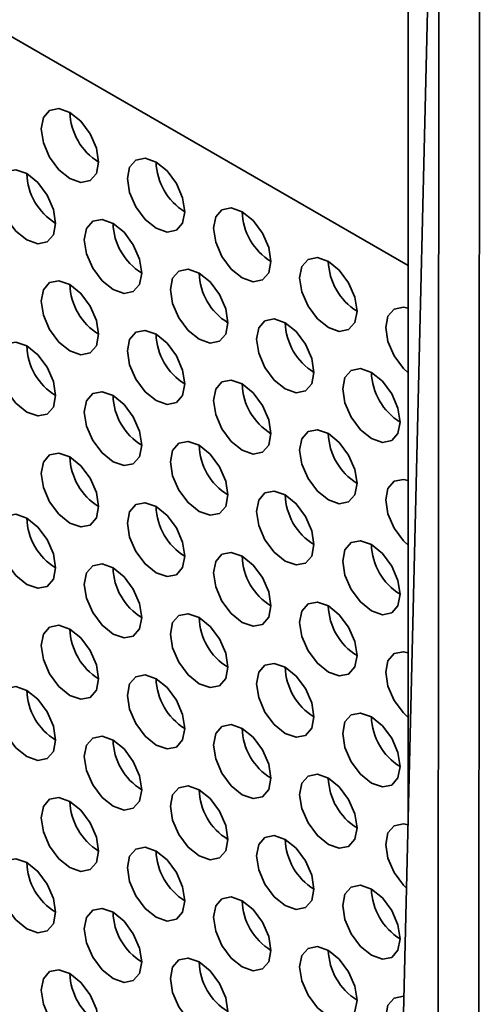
# Model space of a CAD drawing. Header units: millimetres. Extents: x 2 to 1120, y -2 to 861.
# Tile 149 of 226: x 783.34 to 787.13, y 634.55 to 642.64. Entities that reach past the tile are written whole.
import ezdxf

# ---------------------------------------------------------------- set-up
doc = ezdxf.new("R2010")
doc.units = ezdxf.units.MM

msp = doc.modelspace()

# ---------------------------------------------------------------- linework, layer by layer
at = {"color": 7, "linetype": 'Continuous', "lineweight": 35}
for p, q in [((786.5261, 636.0594), (786.5261, 670.6246)), ((786.7921, 669.5391), (786.7582, 610.341)), ((787.092, 609.8757), (787.1259, 669.0895)), ((786.5261, 640.6189), (749.1006, 662.2241)), ((786.2559, 624.7683), (786.779, 646.6287))]:
    msp.add_line(p, q, dxfattribs=at)
at = {"color": 7, "linetype": 'Continuous', "lineweight": 35, "flags": 128}
for points in [[(783.9845, 641.4681), (783.9666, 641.5826), (783.9155, 641.7004), (783.839, 641.8036), (783.7488, 641.8764), (783.6586, 641.9077), (783.5822, 641.8928), (783.5311, 641.834), (783.5131, 641.7402), (783.5311, 641.6257), (783.5822, 641.5079), (783.6586, 641.4048), (783.7488, 641.332), (783.839, 641.3006), (783.9155, 641.3155), (783.9666, 641.3743), (783.9845, 641.4681)], [(784.6916, 641.0599), (784.6737, 641.1744), (784.6226, 641.2922), (784.5461, 641.3954), (784.4559, 641.4681), (784.3657, 641.4995), (784.2893, 641.4846), (784.2382, 641.4258), (784.2202, 641.332), (784.2382, 641.2175), (784.2893, 641.0997), (784.3657, 640.9966), (784.4559, 640.9238), (784.5461, 640.8924), (784.6226, 640.9073), (784.6737, 640.9661), (784.6916, 641.0599)], [(783.631, 640.9645), (783.613, 641.0791), (783.5619, 641.1968), (783.4855, 641.3), (783.3953, 641.3728), (783.3051, 641.4041), (783.2286, 641.3893), (783.1775, 641.3305), (783.1596, 641.2367), (783.1775, 641.1222), (783.2286, 641.0044), (783.3051, 640.9012), (783.3953, 640.8284), (783.4855, 640.7971), (783.5619, 640.8119), (783.613, 640.8707), (783.631, 640.9645)], [(785.3987, 640.6517), (785.3808, 640.7662), (785.3297, 640.884), (785.2532, 640.9872), (785.163, 641.0599), (785.0728, 641.0913), (784.9964, 641.0764), (784.9453, 641.0176), (784.9273, 640.9238), (784.9453, 640.8093), (784.9964, 640.6915), (785.0728, 640.5884), (785.163, 640.5156), (785.2532, 640.4842), (785.3297, 640.4991), (785.3808, 640.5579), (785.3987, 640.6517)], [(784.3381, 640.5563), (784.3201, 640.6708), (784.269, 640.7886), (784.1926, 640.8918), (784.1024, 640.9646), (784.0122, 640.9959), (783.9357, 640.9811), (783.8846, 640.9223), (783.8667, 640.8285), (783.8846, 640.714), (783.9357, 640.5962), (784.0122, 640.493), (784.1024, 640.4202), (784.1926, 640.3889), (784.269, 640.4037), (784.3201, 640.4625), (784.3381, 640.5563)], [(786.1059, 640.2435), (786.0879, 640.358), (786.0368, 640.4758), (785.9603, 640.5789), (785.8702, 640.6517), (785.78, 640.6831), (785.7035, 640.6682), (785.6524, 640.6094), (785.6344, 640.5156), (785.6524, 640.4011), (785.7035, 640.2833), (785.78, 640.1802), (785.8702, 640.1074), (785.9603, 640.076), (786.0368, 640.0909), (786.0879, 640.1497), (786.1059, 640.2435)], [(785.0452, 640.1481), (785.0273, 640.2626), (784.9762, 640.3804), (784.8997, 640.4836), (784.8095, 640.5564), (784.7193, 640.5877), (784.6428, 640.5729), (784.5917, 640.5141), (784.5738, 640.4203), (784.5917, 640.3057), (784.6428, 640.1879), (784.7193, 640.0848), (784.8095, 640.012), (784.8997, 639.9807), (784.9762, 639.9955), (785.0273, 640.0543), (785.0452, 640.1481)], [(783.9845, 640.0528), (783.9666, 640.1673), (783.9155, 640.2851), (783.839, 640.3882), (783.7488, 640.461), (783.6586, 640.4924), (783.5822, 640.4775), (783.5311, 640.4187), (783.5131, 640.3249), (783.5311, 640.2104), (783.5822, 640.0926), (783.6586, 639.9894), (783.7488, 639.9167), (783.839, 639.8853), (783.9155, 639.9002), (783.9666, 639.959), (783.9845, 640.0528)], [(786.5261, 640.2666), (786.4871, 640.2749), (786.4106, 640.26), (786.3595, 640.2012), (786.3416, 640.1074), (786.3595, 639.9929), (786.4106, 639.8751), (786.4871, 639.772), (786.5261, 639.7352)], [(785.7523, 639.7399), (785.7344, 639.8544), (785.6833, 639.9722), (785.6068, 640.0754), (785.5166, 640.1482), (785.4264, 640.1795), (785.3499, 640.1647), (785.2988, 640.1059), (785.2809, 640.0121), (785.2988, 639.8975), (785.3499, 639.7797), (785.4264, 639.6766), (785.5166, 639.6038), (785.6068, 639.5725), (785.6833, 639.5873), (785.7344, 639.6461), (785.7523, 639.7399)], [(784.6916, 639.6446), (784.6737, 639.7591), (784.6226, 639.8769), (784.5461, 639.98), (784.4559, 640.0528), (784.3657, 640.0842), (784.2893, 640.0693), (784.2382, 640.0105), (784.2202, 639.9167), (784.2382, 639.8022), (784.2893, 639.6844), (784.3657, 639.5812), (784.4559, 639.5084), (784.5461, 639.4771), (784.6226, 639.492), (784.6737, 639.5508), (784.6916, 639.6446)], [(783.631, 639.5492), (783.613, 639.6637), (783.5619, 639.7815), (783.4855, 639.8847), (783.3953, 639.9574), (783.3051, 639.9888), (783.2286, 639.9739), (783.1775, 639.9151), (783.1596, 639.8213), (783.1775, 639.7068), (783.2286, 639.589), (783.3051, 639.4859), (783.3953, 639.4131), (783.4855, 639.3817), (783.5619, 639.3966), (783.613, 639.4554), (783.631, 639.5492)], [(786.4594, 639.3317), (786.4415, 639.4462), (786.3904, 639.564), (786.3139, 639.6672), (786.2237, 639.74), (786.1335, 639.7713), (786.057, 639.7565), (786.0059, 639.6977), (785.988, 639.6039), (786.0059, 639.4893), (786.057, 639.3715), (786.1335, 639.2684), (786.2237, 639.1956), (786.3139, 639.1643), (786.3904, 639.1791), (786.4415, 639.2379), (786.4594, 639.3317)], [(785.3987, 639.2364), (785.3808, 639.3509), (785.3297, 639.4687), (785.2532, 639.5718), (785.163, 639.6446), (785.0728, 639.676), (784.9964, 639.6611), (784.9453, 639.6023), (784.9273, 639.5085), (784.9453, 639.394), (784.9964, 639.2762), (785.0728, 639.173), (785.163, 639.1002), (785.2532, 639.0689), (785.3297, 639.0838), (785.3808, 639.1426), (785.3987, 639.2364)], [(784.3381, 639.141), (784.3201, 639.2555), (784.269, 639.3733), (784.1926, 639.4765), (784.1024, 639.5492), (784.0122, 639.5806), (783.9357, 639.5657), (783.8846, 639.5069), (783.8667, 639.4131), (783.8846, 639.2986), (783.9357, 639.1808), (784.0122, 639.0777), (784.1024, 639.0049), (784.1926, 638.9735), (784.269, 638.9884), (784.3201, 639.0472), (784.3381, 639.141)], [(786.1059, 638.8282), (786.0879, 638.9427), (786.0368, 639.0605), (785.9603, 639.1636), (785.8702, 639.2364), (785.78, 639.2678), (785.7035, 639.2529), (785.6524, 639.1941), (785.6344, 639.1003), (785.6524, 638.9858), (785.7035, 638.868), (785.78, 638.7648), (785.8702, 638.692), (785.9603, 638.6607), (786.0368, 638.6755), (786.0879, 638.7344), (786.1059, 638.8282)], [(785.0452, 638.7328), (785.0273, 638.8473), (784.9762, 638.9651), (784.8997, 639.0682), (784.8095, 639.141), (784.7193, 639.1724), (784.6428, 639.1575), (784.5917, 639.0987), (784.5738, 639.0049), (784.5917, 638.8904), (784.6428, 638.7726), (784.7193, 638.6695), (784.8095, 638.5967), (784.8997, 638.5653), (784.9762, 638.5802), (785.0273, 638.639), (785.0452, 638.7328)], [(783.9845, 638.6374), (783.9666, 638.7519), (783.9155, 638.8697), (783.839, 638.9729), (783.7488, 639.0457), (783.6586, 639.077), (783.5822, 639.0622), (783.5311, 639.0034), (783.5131, 638.9096), (783.5311, 638.795), (783.5822, 638.6772), (783.6586, 638.5741), (783.7488, 638.5013), (783.839, 638.47), (783.9155, 638.4848), (783.9666, 638.5436), (783.9845, 638.6374)], [(786.5261, 638.8512), (786.4871, 638.8595), (786.4106, 638.8447), (786.3595, 638.7859), (786.3416, 638.6921), (786.3595, 638.5776), (786.4106, 638.4598), (786.4871, 638.3566), (786.5261, 638.3198)], [(785.7523, 638.3246), (785.7344, 638.4391), (785.6833, 638.5569), (785.6068, 638.66), (785.5166, 638.7328), (785.4264, 638.7642), (785.3499, 638.7493), (785.2988, 638.6905), (785.2809, 638.5967), (785.2988, 638.4822), (785.3499, 638.3644), (785.4264, 638.2613), (785.5166, 638.1885), (785.6068, 638.1571), (785.6833, 638.172), (785.7344, 638.2308), (785.7523, 638.3246)], [(784.6916, 638.2292), (784.6737, 638.3437), (784.6226, 638.4615), (784.5461, 638.5647), (784.4559, 638.6375), (784.3657, 638.6688), (784.2893, 638.654), (784.2382, 638.5952), (784.2202, 638.5014), (784.2382, 638.3868), (784.2893, 638.269), (784.3657, 638.1659), (784.4559, 638.0931), (784.5461, 638.0618), (784.6226, 638.0766), (784.6737, 638.1354), (784.6916, 638.2292)], [(783.631, 638.1339), (783.613, 638.2484), (783.5619, 638.3662), (783.4855, 638.4693), (783.3953, 638.5421), (783.3051, 638.5735), (783.2286, 638.5586), (783.1775, 638.4998), (783.1596, 638.406), (783.1775, 638.2915), (783.2286, 638.1737), (783.3051, 638.0705), (783.3953, 637.9977), (783.4855, 637.9664), (783.5619, 637.9813), (783.613, 638.0401), (783.631, 638.1339)], [(786.4594, 637.9164), (786.4415, 638.0309), (786.3904, 638.1487), (786.3139, 638.2518), (786.2237, 638.3246), (786.1335, 638.356), (786.057, 638.3411), (786.0059, 638.2823), (785.988, 638.1885), (786.0059, 638.074), (786.057, 637.9562), (786.1335, 637.8531), (786.2237, 637.7803), (786.3139, 637.7489), (786.3904, 637.7638), (786.4415, 637.8226), (786.4594, 637.9164)], [(785.3987, 637.821), (785.3808, 637.9355), (785.3297, 638.0533), (785.2532, 638.1565), (785.163, 638.2293), (785.0728, 638.2606), (784.9964, 638.2458), (784.9453, 638.187), (784.9273, 638.0932), (784.9453, 637.9786), (784.9964, 637.8608), (785.0728, 637.7577), (785.163, 637.6849), (785.2532, 637.6536), (785.3297, 637.6684), (785.3808, 637.7272), (785.3987, 637.821)], [(784.3381, 637.7257), (784.3201, 637.8402), (784.269, 637.958), (784.1926, 638.0611), (784.1024, 638.1339), (784.0122, 638.1653), (783.9357, 638.1504), (783.8846, 638.0916), (783.8667, 637.9978), (783.8846, 637.8833), (783.9357, 637.7655), (784.0122, 637.6623), (784.1024, 637.5895), (784.1926, 637.5582), (784.269, 637.573), (784.3201, 637.6319), (784.3381, 637.7257)], [(786.1059, 637.4128), (786.0879, 637.5273), (786.0368, 637.6451), (785.9603, 637.7483), (785.8702, 637.8211), (785.78, 637.8524), (785.7035, 637.8376), (785.6524, 637.7788), (785.6344, 637.685), (785.6524, 637.5704), (785.7035, 637.4526), (785.78, 637.3495), (785.8702, 637.2767), (785.9603, 637.2454), (786.0368, 637.2602), (786.0879, 637.319), (786.1059, 637.4128)], [(785.0452, 637.3175), (785.0273, 637.432), (784.9762, 637.5498), (784.8997, 637.6529), (784.8095, 637.7257), (784.7193, 637.7571), (784.6428, 637.7422), (784.5917, 637.6834), (784.5738, 637.5896), (784.5917, 637.4751), (784.6428, 637.3573), (784.7193, 637.2541), (784.8095, 637.1813), (784.8997, 637.15), (784.9762, 637.1648), (785.0273, 637.2237), (785.0452, 637.3175)], [(783.9845, 637.2221), (783.9666, 637.3366), (783.9155, 637.4544), (783.839, 637.5575), (783.7488, 637.6303), (783.6586, 637.6617), (783.5822, 637.6468), (783.5311, 637.588), (783.5131, 637.4942), (783.5311, 637.3797), (783.5822, 637.2619), (783.6586, 637.1588), (783.7488, 637.086), (783.839, 637.0546), (783.9155, 637.0695), (783.9666, 637.1283), (783.9845, 637.2221)], [(786.5261, 637.4359), (786.4871, 637.4442), (786.4106, 637.4294), (786.3595, 637.3705), (786.3416, 637.2767), (786.3595, 637.1622), (786.4106, 637.0444), (786.4871, 636.9413), (786.5261, 636.9045)], [(785.7523, 636.9092), (785.7344, 637.0238), (785.6833, 637.1416), (785.6068, 637.2447), (785.5166, 637.3175), (785.4264, 637.3488), (785.3499, 637.334), (785.2988, 637.2752), (785.2809, 637.1814), (785.2988, 637.0669), (785.3499, 636.9491), (785.4264, 636.8459), (785.5166, 636.7731), (785.6068, 636.7418), (785.6833, 636.7566), (785.7344, 636.8154), (785.7523, 636.9092)], [(784.6916, 636.8139), (784.6737, 636.9284), (784.6226, 637.0462), (784.5461, 637.1493), (784.4559, 637.2221), (784.3657, 637.2535), (784.2893, 637.2386), (784.2382, 637.1798), (784.2202, 637.086), (784.2382, 636.9715), (784.2893, 636.8537), (784.3657, 636.7506), (784.4559, 636.6778), (784.5461, 636.6464), (784.6226, 636.6613), (784.6737, 636.7201), (784.6916, 636.8139)], [(783.631, 636.7185), (783.613, 636.833), (783.5619, 636.9508), (783.4855, 637.054), (783.3953, 637.1268), (783.3051, 637.1581), (783.2286, 637.1433), (783.1775, 637.0845), (783.1596, 636.9907), (783.1775, 636.8761), (783.2286, 636.7583), (783.3051, 636.6552), (783.3953, 636.5824), (783.4855, 636.5511), (783.5619, 636.5659), (783.613, 636.6247), (783.631, 636.7185)], [(786.4594, 636.501), (786.4415, 636.6156), (786.3904, 636.7334), (786.3139, 636.8365), (786.2237, 636.9093), (786.1335, 636.9406), (786.057, 636.9258), (786.0059, 636.867), (785.988, 636.7732), (786.0059, 636.6587), (786.057, 636.5409), (786.1335, 636.4377), (786.2237, 636.3649), (786.3139, 636.3336), (786.3904, 636.3484), (786.4415, 636.4072), (786.4594, 636.501)], [(785.3987, 636.4057), (785.3808, 636.5202), (785.3297, 636.638), (785.2532, 636.7411), (785.163, 636.8139), (785.0728, 636.8453), (784.9964, 636.8304), (784.9453, 636.7716), (784.9273, 636.6778), (784.9453, 636.5633), (784.9964, 636.4455), (785.0728, 636.3424), (785.163, 636.2696), (785.2532, 636.2382), (785.3297, 636.2531), (785.3808, 636.3119), (785.3987, 636.4057)], [(784.3381, 636.3103), (784.3201, 636.4248), (784.269, 636.5426), (784.1926, 636.6458), (784.1024, 636.7186), (784.0122, 636.7499), (783.9357, 636.7351), (783.8846, 636.6763), (783.8667, 636.5825), (783.8846, 636.4679), (783.9357, 636.3501), (784.0122, 636.247), (784.1024, 636.1742), (784.1926, 636.1429), (784.269, 636.1577), (784.3201, 636.2165), (784.3381, 636.3103)], [(786.1059, 635.9975), (786.0879, 636.112), (786.0368, 636.2298), (785.9603, 636.3329), (785.8702, 636.4057), (785.78, 636.4371), (785.7035, 636.4222), (785.6524, 636.3634), (785.6344, 636.2696), (785.6524, 636.1551), (785.7035, 636.0373), (785.78, 635.9342), (785.8702, 635.8614), (785.9603, 635.83), (786.0368, 635.8449), (786.0879, 635.9037), (786.1059, 635.9975)], [(785.0452, 635.9021), (785.0273, 636.0166), (784.9762, 636.1344), (784.8997, 636.2376), (784.8095, 636.3104), (784.7193, 636.3417), (784.6428, 636.3269), (784.5917, 636.2681), (784.5738, 636.1743), (784.5917, 636.0597), (784.6428, 635.9419), (784.7193, 635.8388), (784.8095, 635.766), (784.8997, 635.7347), (784.9762, 635.7495), (785.0273, 635.8083), (785.0452, 635.9021)], [(783.9845, 635.8068), (783.9666, 635.9213), (783.9155, 636.0391), (783.839, 636.1422), (783.7488, 636.215), (783.6586, 636.2464), (783.5822, 636.2315), (783.5311, 636.1727), (783.5131, 636.0789), (783.5311, 635.9644), (783.5822, 635.8466), (783.6586, 635.7434), (783.7488, 635.6706), (783.839, 635.6393), (783.9155, 635.6541), (783.9666, 635.713), (783.9845, 635.8068)], [(786.5252, 636.0209), (786.4871, 636.0289), (786.4106, 636.014), (786.3595, 635.9552), (786.3416, 635.8614), (786.3595, 635.7469), (786.4106, 635.6291), (786.4871, 635.526), (786.5127, 635.5008)], [(785.7523, 635.4939), (785.7344, 635.6084), (785.6833, 635.7262), (785.6068, 635.8294), (785.5166, 635.9022), (785.4264, 635.9335), (785.3499, 635.9187), (785.2988, 635.8598), (785.2809, 635.766), (785.2988, 635.6515), (785.3499, 635.5337), (785.4264, 635.4306), (785.5166, 635.3578), (785.6068, 635.3264), (785.6833, 635.3413), (785.7344, 635.4001), (785.7523, 635.4939)], [(784.6916, 635.3985), (784.6737, 635.5131), (784.6226, 635.6309), (784.5461, 635.734), (784.4559, 635.8068), (784.3657, 635.8381), (784.2893, 635.8233), (784.2382, 635.7645), (784.2202, 635.6707), (784.2382, 635.5562), (784.2893, 635.4384), (784.3657, 635.3352), (784.4559, 635.2624), (784.5461, 635.2311), (784.6226, 635.2459), (784.6737, 635.3047), (784.6916, 635.3985)], [(783.631, 635.3032), (783.613, 635.4177), (783.5619, 635.5355), (783.4855, 635.6386), (783.3953, 635.7114), (783.3051, 635.7428), (783.2286, 635.7279), (783.1775, 635.6691), (783.1596, 635.5753), (783.1775, 635.4608), (783.2286, 635.343), (783.3051, 635.2399), (783.3953, 635.1671), (783.4855, 635.1357), (783.5619, 635.1506), (783.613, 635.2094), (783.631, 635.3032)], [(786.4594, 635.0857), (786.4415, 635.2002), (786.3904, 635.318), (786.3139, 635.4212), (786.2237, 635.494), (786.1335, 635.5253), (786.057, 635.5105), (786.0059, 635.4516), (785.988, 635.3578), (786.0059, 635.2433), (786.057, 635.1255), (786.1335, 635.0224), (786.2237, 634.9496), (786.3139, 634.9182), (786.3904, 634.9331), (786.4415, 634.9919), (786.4594, 635.0857)], [(785.3987, 634.9903), (785.3808, 635.1049), (785.3297, 635.2227), (785.2532, 635.3258), (785.163, 635.3986), (785.0728, 635.4299), (784.9964, 635.4151), (784.9453, 635.3563), (784.9273, 635.2625), (784.9453, 635.148), (784.9964, 635.0302), (785.0728, 634.927), (785.163, 634.8542), (785.2532, 634.8229), (785.3297, 634.8377), (785.3808, 634.8965), (785.3987, 634.9903)], [(784.3381, 634.895), (784.3201, 635.0095), (784.269, 635.1273), (784.1926, 635.2304), (784.1024, 635.3032), (784.0122, 635.3346), (783.9357, 635.3197), (783.8846, 635.2609), (783.8667, 635.1671), (783.8846, 635.0526), (783.9357, 634.9348), (784.0122, 634.8317), (784.1024, 634.7589), (784.1926, 634.7275), (784.269, 634.7424), (784.3201, 634.8012), (784.3381, 634.895)], [(786.1059, 634.5821), (786.0879, 634.6967), (786.0368, 634.8145), (785.9603, 634.9176), (785.8702, 634.9904), (785.78, 635.0217), (785.7035, 635.0069), (785.6524, 634.9481), (785.6344, 634.8543), (785.6524, 634.7398), (785.7035, 634.622), (785.78, 634.5188), (785.8702, 634.446), (785.9603, 634.4147), (786.0368, 634.4295), (786.0879, 634.4883), (786.1059, 634.5821)], [(785.0452, 634.4868), (785.0273, 634.6013), (784.9762, 634.7191), (784.8997, 634.8222), (784.8095, 634.895), (784.7193, 634.9264), (784.6428, 634.9115), (784.5917, 634.8527), (784.5738, 634.7589), (784.5917, 634.6444), (784.6428, 634.5266), (784.7193, 634.4235), (784.8095, 634.3507), (784.8997, 634.3193), (784.9762, 634.3342), (785.0273, 634.393), (785.0452, 634.4868)], [(783.9845, 634.3914), (783.9666, 634.5059), (783.9155, 634.6237), (783.839, 634.7269), (783.7488, 634.7997), (783.6586, 634.831), (783.5822, 634.8162), (783.5311, 634.7574), (783.5131, 634.6636), (783.5311, 634.549), (783.5822, 634.4312), (783.6586, 634.3281), (783.7488, 634.2553), (783.839, 634.224), (783.9155, 634.2388), (783.9666, 634.2976), (783.9845, 634.3914)], [(786.4915, 634.613), (786.4871, 634.6135), (786.4106, 634.5987), (786.3595, 634.5399), (786.3416, 634.4461), (786.3595, 634.3316), (786.4106, 634.2138), (786.4797, 634.1186)]]:
    msp.add_lwpolyline(points, dxfattribs=at)
at = {"color": 7, "linetype": 'Continuous', "lineweight": 35}
for centre in [(784.2443, 641.8902), (784.9514, 641.482), (783.8907, 641.3866), (785.6585, 641.0738), (784.5978, 640.9784), (786.3656, 640.6656), (785.305, 640.5702), (784.2443, 640.4749), (786.0121, 640.162), (784.9514, 640.0667), (783.8907, 639.9713), (786.7192, 639.7538), (785.6585, 639.6584), (784.5978, 639.5631), (786.3656, 639.2502), (785.305, 639.1549), (784.2443, 639.0595), (786.0121, 638.7467), (784.9514, 638.6513), (783.8907, 638.556), (786.7192, 638.3385), (785.6585, 638.2431), (784.5978, 638.1477), (786.3656, 637.8349), (785.305, 637.7395), (784.2443, 637.6442), (786.0121, 637.3313), (784.9514, 637.236), (783.8907, 637.1406), (786.7192, 636.9231), (785.6585, 636.8278), (784.5978, 636.7324), (786.3656, 636.4196), (785.305, 636.3242), (784.2443, 636.2288), (786.0121, 635.916), (784.9514, 635.8206), (783.8907, 635.7253), (786.7192, 635.5078), (785.6585, 635.4124), (784.5978, 635.3171), (786.3656, 635.0042), (785.305, 634.9089), (784.2443, 634.8135)]:
    msp.add_arc(centre, 0.4957, 181.60056, 238.39406, dxfattribs=at)

doc.saveas('drawing.dxf')
